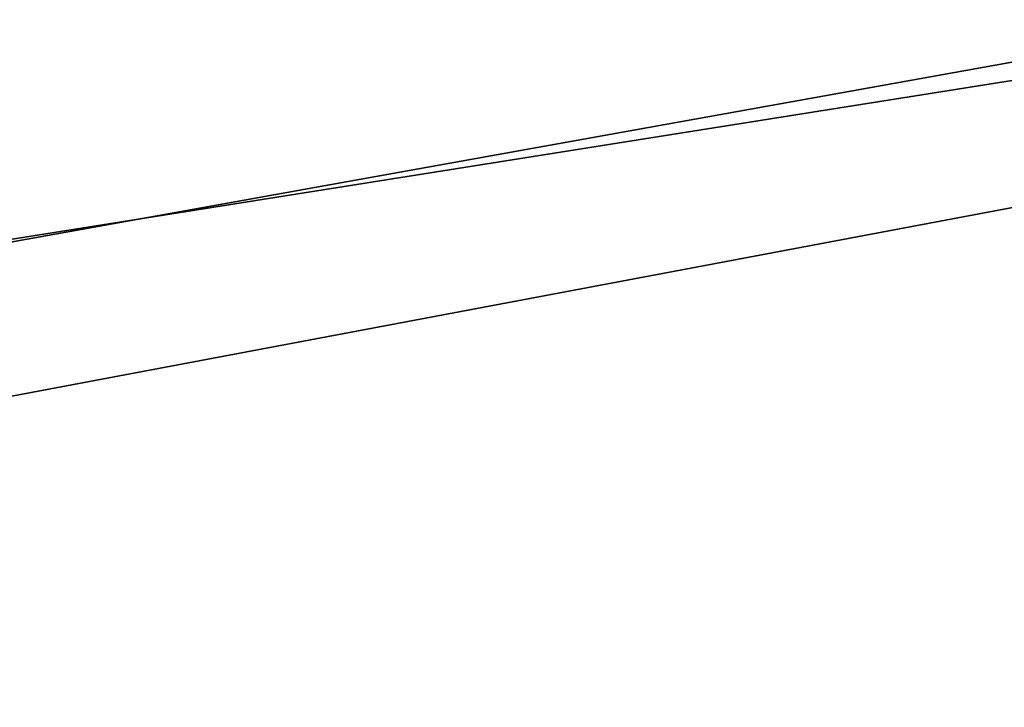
# Model space of a CAD drawing. Header units: millimetres. Extents: x -125 to 125, y -5 to 106.
# Tile 22 of 81: x -79.66 to -69.29, y 2.24 to 9.48. Entities that reach past the tile are written whole.
import ezdxf

# ---------------------------------------------------------------- set-up
doc = ezdxf.new("R2010")
doc.units = ezdxf.units.MM
doc.header["$LTSCALE"] = 65.185185
for name, color, linetype in [('109', 7, 'CONTINUOUS'), ('110', 7, 'CONTINUOUS'), ('244', 7, 'CONTINUOUS'), ('248', 7, 'CONTINUOUS'), ('250', 7, 'CONTINUOUS'), ('254', 7, 'CONTINUOUS')]:
    doc.layers.add(name, color=color, linetype=linetype)

msp = doc.modelspace()

# ---------------------------------------------------------------- linework, layer by layer
at = {"layer": '109', "linetype": 'Continuous'}
for points in [[(-125, 0, -50), (-124.655, 39.565, -49.655), (124.655, 39.565, -49.655), (-125, 0, -50)], [(-125, 0, -50), (124.655, 39.565, -49.655), (125, 0, -50), (-125, 0, -50)]]:
    msp.add_3dface(points, dxfattribs=at)
at = {"layer": '110', "linetype": 'Continuous'}
for points in [[(-124.655, 39.565, 49.655), (-125, 0, 50), (125, 0, 50), (-124.655, 39.565, 49.655)], [(-124.655, 39.565, 49.655), (125, 0, 50), (124.655, 39.565, 49.655), (-124.655, 39.565, 49.655)]]:
    msp.add_3dface(points, dxfattribs=at)
at = {"layer": '244', "linetype": 'Continuous'}
for points in [[(114, 42, -55.5), (-125, -3, -55.5), (-114, 42, -55.5), (114, 42, -55.5)], [(125, -3, -55.5), (-125, -3, -55.5), (114, 42, -55.5), (125, -3, -55.5)]]:
    msp.add_3dface(points, dxfattribs=at)
at = {"layer": '248', "linetype": 'Continuous'}
for points in [[(-125, -3, 55.5), (125, -3, 55.5), (-114, 42, 55.5), (-125, -3, 55.5)], [(125, -3, 55.5), (114, 42, 55.5), (-114, 42, 55.5), (125, -3, 55.5)]]:
    msp.add_3dface(points, dxfattribs=at)
at = {"layer": '250', "linetype": 'Continuous'}
for points in [[(-125, -1, -52.5), (125, -1, -52.5), (-114, 42, -52.5), (-125, -1, -52.5)], [(-114, 42, -52.5), (125, -1, -52.5), (114, 42, -52.5), (-114, 42, -52.5)]]:
    msp.add_3dface(points, dxfattribs=at)
at = {"layer": '254', "linetype": 'Continuous'}
for points in [[(114, 42, 52.5), (-125, -1, 52.5), (-114, 42, 52.5), (114, 42, 52.5)], [(125, -1, 52.5), (-125, -1, 52.5), (114, 42, 52.5), (125, -1, 52.5)]]:
    msp.add_3dface(points, dxfattribs=at)

doc.saveas('drawing.dxf')
